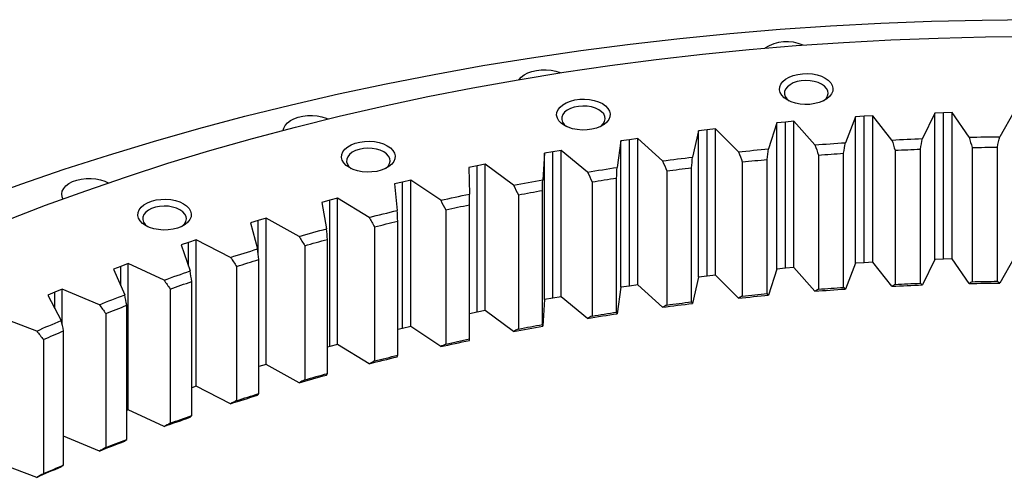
# Model space of a CAD drawing. Header units: millimetres. Extents: x 544 to 8161, y 2697 to 8573.
# Tile 12 of 16: x 5352 to 5747, y 6076 to 6259. Entities that reach past the tile are written whole.
import ezdxf

# ---------------------------------------------------------------- set-up
doc = ezdxf.new("R2010")
doc.units = ezdxf.units.MM
doc.header["$LTSCALE"] = 50

msp = doc.modelspace()

# ---------------------------------------------------------------- linework, layer by layer
at = {"lineweight": 25}
for p, q in [((5687.38, 6220.37), (5683.27, 6209.99)), ((5690.86, 6220.58), (5687.38, 6220.37)), ((5687.38, 6161.58), (5687.38, 6220.37)), ((5694.34, 6220.77), (5690.86, 6220.58)), ((5690.86, 6161.78), (5690.86, 6220.58)), ((5701.95, 6211.07), (5694.34, 6220.77)), ((5694.34, 6161.98), (5694.34, 6220.77)), ((5719.18, 6221.88), (5714.23, 6211.62)), ((5722.67, 6221.99), (5719.18, 6221.88)), ((5719.18, 6163.08), (5719.18, 6221.88)), ((5726.17, 6222.09), (5722.67, 6221.99)), ((5722.67, 6163.2), (5722.67, 6221.99)), ((5732.97, 6212.19), (5726.17, 6222.09)), ((5726.17, 6163.3), (5726.17, 6222.09)), ((5751.06, 6222.51), (5745.28, 6212.4)), ((5655.74, 6217.99), (5652.49, 6207.51)), ((5659.2, 6218.3), (5655.74, 6217.99)), ((5655.74, 6159.2), (5655.74, 6217.99)), ((5662.66, 6218.59), (5659.2, 6218.3)), ((5659.2, 6159.51), (5659.2, 6218.3)), ((5671.05, 6209.11), (5662.66, 6218.59)), ((5662.66, 6159.8), (5662.66, 6218.59)), ((5624.33, 6214.76), (5621.94, 6204.2)), ((5627.76, 6215.16), (5624.33, 6214.76)), ((5624.33, 6155.97), (5624.33, 6214.76)), ((5631.19, 6215.54), (5627.76, 6215.16)), ((5627.76, 6156.37), (5627.76, 6215.16)), ((5640.35, 6206.3), (5631.19, 6215.54)), ((5631.19, 6156.75), (5631.19, 6215.54)), ((5593.22, 6210.68), (5591.69, 6200.06)), ((5596.61, 6211.17), (5593.22, 6210.68)), ((5593.22, 6151.89), (5593.22, 6210.68)), ((5600.01, 6211.65), (5596.61, 6211.17)), ((5596.61, 6152.38), (5596.61, 6211.17)), ((5609.92, 6202.66), (5600.01, 6211.65)), ((5600.01, 6152.85), (5600.01, 6211.65)), ((5734.15, 6208.04), (5734.15, 6154.14)), ((5744.28, 6154.32), (5744.28, 6208.21)), ((5562.47, 6205.75), (5561.82, 6195.1)), ((5565.83, 6206.33), (5562.47, 6205.75)), ((5562.47, 6146.96), (5562.47, 6205.75)), ((5569.18, 6206.9), (5565.83, 6206.33)), ((5565.83, 6147.54), (5565.83, 6206.33)), ((5579.81, 6198.2), (5569.18, 6206.9)), ((5569.18, 6148.11), (5569.18, 6206.9)), ((5672.5, 6205.02), (5672.5, 6151.13)), ((5682.56, 6151.85), (5682.56, 6205.74)), ((5703.26, 6206.95), (5703.26, 6153.06)), ((5713.37, 6153.51), (5713.37, 6207.4)), ((5535.47, 6200.66), (5532.17, 6199.99)), ((5532.17, 6199.99), (5532.39, 6189.34)), ((5538.78, 6201.32), (5535.47, 6200.66)), ((5535.47, 6141.87), (5535.47, 6200.66)), ((5550.11, 6192.92), (5538.78, 6201.32)), ((5538.78, 6142.53), (5538.78, 6201.32)), ((5641.93, 6202.26), (5641.93, 6148.37)), ((5651.93, 6149.36), (5651.93, 6203.25)), ((5611.63, 6198.66), (5611.63, 6144.77)), ((5621.53, 6146.04), (5621.53, 6199.93)), ((5505.61, 6194.17), (5502.37, 6193.4)), ((5502.37, 6193.4), (5503.46, 6182.77)), ((5508.86, 6194.92), (5505.61, 6194.17)), ((5505.61, 6135.37), (5505.61, 6194.17)), ((5520.87, 6186.83), (5508.86, 6194.92)), ((5508.86, 6136.13), (5508.86, 6194.92)), ((5581.65, 6194.25), (5581.65, 6140.35)), ((5591.43, 6141.89), (5591.43, 6195.78)), ((5552.06, 6189.02), (5552.06, 6135.13)), ((5561.71, 6136.93), (5561.71, 6190.82)), ((5476.32, 6186.87), (5473.14, 6186.02)), ((5473.14, 6186.02), (5475.1, 6175.43)), ((5479.5, 6187.71), (5476.32, 6186.87)), ((5476.32, 6128.08), (5476.32, 6186.87)), ((5492.16, 6179.96), (5479.5, 6187.71)), ((5479.5, 6128.92), (5479.5, 6187.71)), ((5532.43, 6131.16), (5532.43, 6185.05)), ((5522.94, 6182.99), (5522.94, 6129.1)), ((5447.66, 6178.78), (5444.55, 6177.84)), ((5444.55, 6177.84), (5447.38, 6167.32)), ((5450.77, 6179.7), (5447.66, 6178.78)), ((5447.66, 6164.86), (5447.66, 6178.78)), ((5464.04, 6172.31), (5450.77, 6179.7)), ((5450.77, 6120.91), (5450.77, 6179.7)), ((5503.65, 6124.6), (5503.65, 6178.49)), ((5494.34, 6176.17), (5494.34, 6122.28)), ((5419.69, 6169.92), (5416.66, 6168.9)), ((5416.66, 6168.9), (5420.34, 6158.46)), ((5422.72, 6170.92), (5419.69, 6169.92)), ((5419.69, 6160.32), (5419.69, 6169.92)), ((5436.58, 6163.9), (5422.72, 6170.92)), ((5422.72, 6112.13), (5422.72, 6170.92)), ((5466.33, 6168.58), (5466.33, 6114.69)), ((5475.44, 6117.26), (5475.44, 6171.15)), ((5395.42, 6161.39), (5392.47, 6160.3)), ((5409.84, 6154.75), (5395.42, 6161.39)), ((5395.42, 6102.6), (5395.42, 6161.39)), ((5447.86, 6109.16), (5447.86, 6163.05)), ((5687.38, 6161.58), (5683.27, 6151.19)), ((5690.86, 6161.78), (5687.38, 6161.58)), ((5694.34, 6161.98), (5690.86, 6161.78)), ((5701.95, 6152.28), (5694.34, 6161.98)), ((5719.18, 6163.08), (5714.23, 6152.83)), ((5722.67, 6163.2), (5719.18, 6163.08)), ((5726.17, 6163.3), (5722.67, 6163.2)), ((5732.97, 6153.4), (5726.17, 6163.3)), ((5751.06, 6163.72), (5745.28, 6153.61)), ((5392.47, 6160.3), (5389.54, 6159.2)), ((5389.54, 6159.2), (5394.07, 6148.88)), ((5392.47, 6152.51), (5392.47, 6160.3)), ((5438.97, 6160.24), (5438.97, 6106.35)), ((5631.19, 6156.75), (5627.76, 6156.37)), ((5640.35, 6147.51), (5631.19, 6156.75)), ((5655.74, 6159.2), (5652.49, 6148.72)), ((5659.2, 6159.51), (5655.74, 6159.2)), ((5662.66, 6159.8), (5659.2, 6159.51)), ((5671.05, 6150.32), (5662.66, 6159.8)), ((5420.98, 6100.32), (5420.98, 6154.21)), ((5600.01, 6152.85), (5596.61, 6152.38)), ((5609.92, 6143.87), (5600.01, 6152.85)), ((5624.33, 6155.97), (5621.94, 6145.41)), ((5627.76, 6156.37), (5624.33, 6155.97)), ((5366.08, 6149.96), (5363.23, 6148.78)), ((5363.23, 6148.78), (5368.6, 6138.59)), ((5368.93, 6151.13), (5366.08, 6149.96)), ((5366.08, 6143.38), (5366.08, 6149.96)), ((5383.88, 6144.89), (5368.93, 6151.13)), ((5368.93, 6137.1), (5368.93, 6151.13)), ((5412.33, 6151.16), (5412.33, 6097.27)), ((5593.22, 6151.89), (5591.69, 6141.27)), ((5596.61, 6152.38), (5593.22, 6151.89)), ((5562.47, 6146.96), (5561.82, 6136.31)), ((5565.83, 6147.54), (5562.47, 6146.96)), ((5569.18, 6148.11), (5565.83, 6147.54)), ((5579.81, 6139.41), (5569.18, 6148.11)), ((5386.46, 6141.36), (5386.46, 6087.47)), ((5394.85, 6090.76), (5394.85, 6144.65)), ((5535.47, 6141.87), (5532.43, 6141.25)), ((5538.78, 6142.53), (5535.47, 6141.87)), ((5550.11, 6134.13), (5538.78, 6142.53)), ((5358.75, 6134.32), (5343.31, 6140.15)), ((5369.53, 6080.49), (5369.53, 6134.38)), ((5505.61, 6135.37), (5503.65, 6134.91)), ((5508.86, 6136.13), (5505.61, 6135.37)), ((5520.87, 6128.04), (5508.86, 6136.13)), ((5361.42, 6130.87), (5361.42, 6076.98)), ((5479.5, 6128.92), (5476.32, 6128.08)), ((5492.16, 6121.17), (5479.5, 6128.92)), ((5476.32, 6128.08), (5475.44, 6127.84)), ((5450.77, 6120.91), (5447.86, 6120.05)), ((5464.04, 6113.52), (5450.77, 6120.91)), ((5422.72, 6112.13), (5420.98, 6111.55)), ((5436.58, 6105.11), (5422.72, 6112.13)), ((5395.42, 6102.6), (5394.85, 6102.39)), ((5409.84, 6095.96), (5395.42, 6102.6)), ((5383.88, 6086.09), (5369.53, 6092.08)), ((5358.75, 6075.53), (5345.08, 6080.69))]:
    msp.add_line(p, q, dxfattribs=at)
at = {"lineweight": 25, "flags": 128}
for points in [[(5335.09, 6187.01), (5352.31, 6193.28), (5369.8, 6199.29), (5387.56, 6205.03), (5405.57, 6210.5), (5423.83, 6215.69), (5442.31, 6220.61), (5461.01, 6225.25), (5479.92, 6229.61), (5499.01, 6233.67), (5518.29, 6237.45), (5537.73, 6240.94), (5557.32, 6244.12), (5577.05, 6247.02), (5596.9, 6249.61), (5616.86, 6251.9), (5636.92, 6253.89), (5657.07, 6255.58), (5677.28, 6256.96), (5697.55, 6258.03), (5717.86, 6258.8), (5738.2, 6259.26), (5758.55, 6259.42)], [(5346.49, 6178.74), (5362.32, 6184.85), (5378.43, 6190.71), (5394.8, 6196.33), (5411.42, 6201.71), (5428.27, 6206.83), (5445.35, 6211.69), (5462.65, 6216.29), (5480.15, 6220.63), (5497.84, 6224.71), (5515.71, 6228.51), (5533.74, 6232.05), (5551.93, 6235.31), (5570.26, 6238.29), (5588.72, 6241), (5607.29, 6243.42), (5625.97, 6245.57), (5644.74, 6247.43), (5663.59, 6249.01), (5682.51, 6250.3), (5701.47, 6251.31), (5720.48, 6252.03), (5739.51, 6252.46), (5758.55, 6252.6)], [(5552.31, 6235.37), (5553.18, 6236.35), (5554.38, 6237.26), (5555.83, 6238.02), (5557.5, 6238.63), (5559.33, 6239.05), (5561.26, 6239.28), (5563.23, 6239.31), (5565.18, 6239.13), (5567.04, 6238.75), (5568.76, 6238.19), (5569, 6238.09)], [(5675.17, 6235.94), (5676.44, 6235.06), (5677.41, 6234.06), (5678.04, 6232.97), (5678.31, 6231.84), (5678.22, 6230.69), (5677.77, 6229.58), (5676.96, 6228.53), (5675.84, 6227.59), (5674.44, 6226.78), (5672.8, 6226.13), (5670.99, 6225.67), (5669.06, 6225.4), (5667.08, 6225.35), (5665.11, 6225.51), (5663.23, 6225.87), (5661.5, 6226.43), (5659.97, 6227.16), (5658.7, 6228.04), (5657.74, 6229.04), (5657.11, 6230.13), (5656.83, 6231.26), (5656.93, 6232.41), (5657.38, 6233.52), (5658.18, 6234.57), (5659.3, 6235.52), (5660.71, 6236.33), (5662.34, 6236.97), (5664.16, 6237.44), (5666.09, 6237.7), (5668.07, 6237.75), (5670.03, 6237.59), (5671.92, 6237.23), (5673.65, 6236.67), (5675.17, 6235.94)], [(5673.76, 6233.49), (5672.39, 6234.14), (5670.82, 6234.61), (5669.12, 6234.89), (5667.35, 6234.97), (5665.6, 6234.84), (5663.92, 6234.51), (5662.39, 6233.99), (5661.08, 6233.3), (5660.03, 6232.48), (5659.29, 6231.55), (5658.89, 6230.56), (5658.85, 6229.53), (5659.16, 6228.53), (5659.82, 6227.58), (5660.75, 6226.76)], [(5674.4, 6226.76), (5674.63, 6226.93), (5675.52, 6227.81), (5676.1, 6228.78), (5676.32, 6229.79), (5676.19, 6230.81), (5675.7, 6231.79), (5674.88, 6232.7), (5673.76, 6233.49)], [(5585.75, 6225.67), (5587.02, 6224.79), (5587.99, 6223.79), (5588.62, 6222.7), (5588.89, 6221.57), (5588.8, 6220.43), (5588.35, 6219.31), (5587.54, 6218.26), (5586.42, 6217.32), (5585.02, 6216.51), (5583.38, 6215.86), (5581.57, 6215.4), (5579.64, 6215.14), (5577.66, 6215.08), (5575.69, 6215.24), (5573.81, 6215.61), (5572.08, 6216.16), (5570.55, 6216.89), (5569.28, 6217.78), (5568.32, 6218.78), (5567.69, 6219.86), (5567.41, 6221), (5567.51, 6222.14), (5567.96, 6223.26), (5568.76, 6224.3), (5569.88, 6225.25), (5571.29, 6226.06), (5572.92, 6226.7), (5574.74, 6227.17), (5576.67, 6227.43), (5578.65, 6227.48), (5580.61, 6227.32), (5582.5, 6226.96), (5584.23, 6226.4), (5585.75, 6225.67)], [(5584.34, 6223.22), (5582.97, 6223.87), (5581.4, 6224.34), (5579.7, 6224.62), (5577.93, 6224.7), (5576.17, 6224.57), (5574.5, 6224.24), (5572.97, 6223.72), (5571.66, 6223.04), (5570.61, 6222.21), (5569.87, 6221.28), (5569.47, 6220.29), (5569.43, 6219.27), (5569.74, 6218.26), (5570.4, 6217.31), (5571.33, 6216.49)], [(5457.69, 6215), (5457.89, 6215.86), (5458.46, 6216.95), (5459.35, 6217.96), (5460.55, 6218.87), (5462, 6219.64), (5463.67, 6220.24), (5465.5, 6220.67), (5467.44, 6220.9), (5469.41, 6220.92), (5471.35, 6220.74), (5473.22, 6220.37), (5474.93, 6219.81), (5475.57, 6219.53)], [(5584.98, 6216.49), (5585.21, 6216.66), (5586.1, 6217.54), (5586.68, 6218.51), (5586.9, 6219.52), (5586.77, 6220.54), (5586.28, 6221.52), (5585.46, 6222.43), (5584.34, 6223.22)], [(5732.97, 6212.19), (5734.51, 6212.23), (5736.05, 6212.26), (5737.59, 6212.29), (5739.12, 6212.31), (5740.66, 6212.34), (5742.2, 6212.36), (5743.74, 6212.38), (5745.28, 6212.4)], [(5499.42, 6208.75), (5500.69, 6207.87), (5501.65, 6206.87), (5502.28, 6205.79), (5502.56, 6204.65), (5502.47, 6203.51), (5502.01, 6202.39), (5501.21, 6201.35), (5500.09, 6200.4), (5498.69, 6199.59), (5497.05, 6198.94), (5495.24, 6198.48), (5493.3, 6198.22), (5491.32, 6198.17), (5489.36, 6198.32), (5487.48, 6198.69), (5485.74, 6199.25), (5484.22, 6199.98), (5482.95, 6200.86), (5481.99, 6201.86), (5481.35, 6202.94), (5481.08, 6204.08), (5481.17, 6205.22), (5481.63, 6206.34), (5482.43, 6207.38), (5483.55, 6208.33), (5484.95, 6209.14), (5486.59, 6209.79), (5488.4, 6210.25), (5490.33, 6210.51), (5492.32, 6210.56), (5494.28, 6210.41), (5496.16, 6210.04), (5497.89, 6209.48), (5499.42, 6208.75)], [(5671.05, 6209.11), (5672.58, 6209.22), (5674.11, 6209.34), (5675.63, 6209.45), (5677.16, 6209.56), (5678.69, 6209.67), (5680.22, 6209.78), (5681.74, 6209.88), (5683.27, 6209.99)], [(5701.95, 6211.07), (5703.48, 6211.15), (5705.02, 6211.22), (5706.55, 6211.29), (5708.09, 6211.36), (5709.62, 6211.43), (5711.16, 6211.49), (5712.69, 6211.56), (5714.23, 6211.62)], [(5734.15, 6208.04), (5735.41, 6208.06), (5736.68, 6208.09), (5737.95, 6208.11), (5739.21, 6208.13), (5740.48, 6208.15), (5741.75, 6208.17), (5743.01, 6208.19), (5744.28, 6208.21)], [(5498.01, 6206.3), (5496.63, 6206.95), (5495.07, 6207.42), (5493.36, 6207.7), (5491.6, 6207.78), (5489.84, 6207.65), (5488.17, 6207.32), (5486.64, 6206.8), (5485.33, 6206.12), (5484.28, 6205.29), (5483.54, 6204.37), (5483.14, 6203.37), (5483.09, 6202.35), (5483.41, 6201.34), (5484.06, 6200.39), (5485, 6199.57)], [(5498.64, 6199.57), (5498.87, 6199.74), (5499.77, 6200.62), (5500.34, 6201.59), (5500.57, 6202.6), (5500.43, 6203.62), (5499.95, 6204.61), (5499.13, 6205.51), (5498.01, 6206.3)], [(5609.92, 6202.66), (5611.42, 6202.86), (5612.92, 6203.06), (5614.42, 6203.25), (5615.92, 6203.45), (5617.42, 6203.64), (5618.93, 6203.83), (5620.43, 6204.02), (5621.94, 6204.2)], [(5640.35, 6206.3), (5641.87, 6206.46), (5643.38, 6206.62), (5644.9, 6206.77), (5646.42, 6206.92), (5647.93, 6207.07), (5649.45, 6207.22), (5650.97, 6207.37), (5652.49, 6207.51)], [(5672.5, 6205.02), (5673.76, 6205.12), (5675.02, 6205.21), (5676.27, 6205.3), (5677.53, 6205.39), (5678.79, 6205.48), (5680.05, 6205.57), (5681.31, 6205.66), (5682.56, 6205.74)], [(5703.26, 6206.95), (5704.53, 6207.01), (5705.79, 6207.07), (5707.05, 6207.13), (5708.32, 6207.18), (5709.58, 6207.24), (5710.84, 6207.29), (5712.11, 6207.35), (5713.37, 6207.4)], [(5579.81, 6198.2), (5581.3, 6198.44), (5582.78, 6198.68), (5584.26, 6198.91), (5585.75, 6199.15), (5587.23, 6199.38), (5588.72, 6199.61), (5590.21, 6199.84), (5591.69, 6200.06)], [(5641.93, 6202.26), (5643.18, 6202.39), (5644.43, 6202.51), (5645.68, 6202.64), (5646.93, 6202.77), (5648.18, 6202.89), (5649.43, 6203.01), (5650.68, 6203.13), (5651.93, 6203.25)], [(5611.63, 6198.66), (5612.86, 6198.83), (5614.1, 6198.99), (5615.33, 6199.15), (5616.57, 6199.31), (5617.81, 6199.47), (5619.05, 6199.62), (5620.29, 6199.78), (5621.53, 6199.93)], [(5369.28, 6187.42), (5368.94, 6188.29), (5368.8, 6189.43), (5369.02, 6190.56), (5369.59, 6191.65), (5370.49, 6192.66), (5371.68, 6193.57), (5373.14, 6194.34), (5374.81, 6194.94), (5376.64, 6195.37), (5378.57, 6195.6), (5380.54, 6195.62), (5382.49, 6195.44), (5384.35, 6195.07), (5386.06, 6194.51), (5387.45, 6193.85)], [(5550.11, 6192.92), (5551.57, 6193.2), (5553.03, 6193.48), (5554.49, 6193.75), (5555.96, 6194.03), (5557.42, 6194.3), (5558.89, 6194.57), (5560.35, 6194.84), (5561.82, 6195.1)], [(5581.65, 6194.25), (5582.87, 6194.44), (5584.09, 6194.64), (5585.31, 6194.83), (5586.53, 6195.03), (5587.76, 6195.22), (5588.98, 6195.41), (5590.21, 6195.6), (5591.43, 6195.78)], [(5520.87, 6186.83), (5522.3, 6187.15), (5523.74, 6187.47), (5525.18, 6187.79), (5526.62, 6188.1), (5528.06, 6188.41), (5529.5, 6188.72), (5530.94, 6189.03), (5532.39, 6189.34)], [(5552.06, 6189.02), (5553.27, 6189.25), (5554.47, 6189.48), (5555.67, 6189.7), (5556.88, 6189.93), (5558.09, 6190.15), (5559.29, 6190.38), (5560.5, 6190.6), (5561.71, 6190.82)], [(5417.65, 6185.47), (5418.92, 6184.59), (5419.88, 6183.59), (5420.51, 6182.51), (5420.79, 6181.37), (5420.7, 6180.23), (5420.24, 6179.11), (5419.44, 6178.07), (5418.32, 6177.12), (5416.92, 6176.31), (5415.28, 6175.66), (5413.47, 6175.2), (5411.53, 6174.94), (5409.55, 6174.89), (5407.59, 6175.05), (5405.71, 6175.41), (5403.97, 6175.97), (5402.45, 6176.7), (5401.18, 6177.58), (5400.22, 6178.58), (5399.59, 6179.67), (5399.31, 6180.8), (5399.4, 6181.94), (5399.86, 6183.06), (5400.66, 6184.11), (5401.78, 6185.05), (5403.18, 6185.86), (5404.82, 6186.51), (5406.63, 6186.97), (5408.56, 6187.23), (5410.55, 6187.29), (5412.51, 6187.13), (5414.39, 6186.76), (5416.12, 6186.21), (5417.65, 6185.47)], [(5416.24, 6183.02), (5414.86, 6183.67), (5413.3, 6184.14), (5411.59, 6184.43), (5409.83, 6184.5), (5408.07, 6184.37), (5406.4, 6184.04), (5404.87, 6183.52), (5403.56, 6182.84), (5402.51, 6182.02), (5401.77, 6181.09), (5401.37, 6180.09), (5401.33, 6179.07), (5401.64, 6178.06), (5402.29, 6177.11), (5403.23, 6176.29)], [(5522.94, 6182.99), (5524.12, 6183.25), (5525.3, 6183.51), (5526.49, 6183.77), (5527.68, 6184.03), (5528.86, 6184.29), (5530.05, 6184.54), (5531.24, 6184.8), (5532.43, 6185.05)], [(5416.87, 6176.29), (5417.1, 6176.46), (5418, 6177.34), (5418.57, 6178.31), (5418.8, 6179.33), (5418.66, 6180.34), (5418.18, 6181.33), (5417.36, 6182.23), (5416.24, 6183.02)], [(5492.16, 6179.96), (5493.56, 6180.32), (5494.97, 6180.67), (5496.38, 6181.03), (5497.8, 6181.38), (5499.21, 6181.73), (5500.63, 6182.08), (5502.04, 6182.43), (5503.46, 6182.77)], [(5494.34, 6176.17), (5495.5, 6176.46), (5496.66, 6176.76), (5497.82, 6177.05), (5498.99, 6177.34), (5500.15, 6177.63), (5501.32, 6177.92), (5502.48, 6178.2), (5503.65, 6178.49)], [(5464.04, 6172.31), (5465.42, 6172.7), (5466.8, 6173.1), (5468.18, 6173.49), (5469.56, 6173.88), (5470.94, 6174.27), (5472.33, 6174.66), (5473.71, 6175.04), (5475.1, 6175.43)], [(5466.33, 6168.58), (5467.46, 6168.91), (5468.6, 6169.23), (5469.74, 6169.56), (5470.88, 6169.88), (5472.02, 6170.2), (5473.16, 6170.52), (5474.3, 6170.84), (5475.44, 6171.15)], [(5436.58, 6163.9), (5437.92, 6164.33), (5439.27, 6164.76), (5440.62, 6165.19), (5441.96, 6165.62), (5443.31, 6166.05), (5444.67, 6166.47), (5446.02, 6166.9), (5447.38, 6167.32)], [(5438.97, 6160.24), (5440.08, 6160.59), (5441.19, 6160.95), (5442.3, 6161.3), (5443.41, 6161.66), (5444.52, 6162.01), (5445.63, 6162.36), (5446.75, 6162.71), (5447.86, 6163.05)], [(5409.84, 6154.75), (5411.15, 6155.22), (5412.46, 6155.69), (5413.77, 6156.16), (5415.08, 6156.62), (5416.39, 6157.08), (5417.71, 6157.55), (5419.02, 6158), (5420.34, 6158.46)], [(5412.33, 6151.16), (5413.41, 6151.54), (5414.48, 6151.93), (5415.56, 6152.31), (5416.64, 6152.69), (5417.72, 6153.08), (5418.81, 6153.46), (5419.89, 6153.83), (5420.98, 6154.21)], [(5701.95, 6152.28), (5703.48, 6152.36), (5705.02, 6152.43), (5706.55, 6152.5), (5708.09, 6152.57), (5709.62, 6152.64), (5711.16, 6152.7), (5712.69, 6152.76), (5714.23, 6152.83)], [(5703.26, 6153.06), (5704.53, 6153.12), (5705.79, 6153.18), (5707.05, 6153.24), (5708.32, 6153.29), (5709.58, 6153.35), (5710.84, 6153.4), (5712.11, 6153.45), (5713.37, 6153.51)], [(5732.97, 6153.4), (5734.51, 6153.43), (5736.05, 6153.47), (5737.59, 6153.5), (5739.12, 6153.52), (5740.66, 6153.55), (5742.2, 6153.57), (5743.74, 6153.59), (5745.28, 6153.61)], [(5734.15, 6154.14), (5735.41, 6154.17), (5736.68, 6154.2), (5737.95, 6154.22), (5739.21, 6154.24), (5740.48, 6154.26), (5741.75, 6154.28), (5743.01, 6154.3), (5744.28, 6154.32)], [(5383.88, 6144.89), (5385.15, 6145.39), (5386.41, 6145.89), (5387.68, 6146.4), (5388.96, 6146.9), (5390.23, 6147.39), (5391.51, 6147.89), (5392.79, 6148.39), (5394.07, 6148.88)], [(5640.35, 6147.51), (5641.87, 6147.67), (5643.38, 6147.83), (5644.9, 6147.98), (5646.42, 6148.13), (5647.93, 6148.28), (5649.45, 6148.43), (5650.97, 6148.58), (5652.49, 6148.72)], [(5641.93, 6148.37), (5643.18, 6148.49), (5644.43, 6148.62), (5645.68, 6148.75), (5646.93, 6148.88), (5648.18, 6149), (5649.43, 6149.12), (5650.68, 6149.24), (5651.93, 6149.36)], [(5671.05, 6150.32), (5672.58, 6150.43), (5674.11, 6150.55), (5675.63, 6150.66), (5677.16, 6150.77), (5678.69, 6150.88), (5680.22, 6150.99), (5681.74, 6151.09), (5683.27, 6151.19)], [(5672.5, 6151.13), (5673.76, 6151.22), (5675.02, 6151.32), (5676.27, 6151.41), (5677.53, 6151.5), (5678.79, 6151.59), (5680.05, 6151.68), (5681.31, 6151.77), (5682.56, 6151.85)], [(5609.92, 6143.87), (5611.42, 6144.07), (5612.92, 6144.27), (5614.42, 6144.46), (5615.92, 6144.66), (5617.42, 6144.85), (5618.93, 6145.04), (5620.43, 6145.23), (5621.94, 6145.41)], [(5611.63, 6144.77), (5612.86, 6144.93), (5614.1, 6145.1), (5615.33, 6145.26), (5616.57, 6145.42), (5617.81, 6145.57), (5619.05, 6145.73), (5620.29, 6145.89), (5621.53, 6146.04)], [(5386.46, 6141.36), (5387.5, 6141.78), (5388.55, 6142.19), (5389.59, 6142.6), (5390.64, 6143.01), (5391.69, 6143.42), (5392.74, 6143.83), (5393.79, 6144.24), (5394.85, 6144.65)], [(5579.81, 6139.41), (5581.3, 6139.65), (5582.78, 6139.88), (5584.26, 6140.12), (5585.75, 6140.36), (5587.23, 6140.59), (5588.72, 6140.82), (5590.21, 6141.05), (5591.69, 6141.27)], [(5581.65, 6140.35), (5582.87, 6140.55), (5584.09, 6140.75), (5585.31, 6140.94), (5586.53, 6141.13), (5587.76, 6141.33), (5588.98, 6141.52), (5590.21, 6141.7), (5591.43, 6141.89)], [(5358.75, 6134.32), (5359.98, 6134.86), (5361.2, 6135.4), (5362.43, 6135.94), (5363.66, 6136.47), (5364.89, 6137), (5366.13, 6137.53), (5367.36, 6138.06), (5368.6, 6138.59)], [(5552.06, 6135.13), (5553.27, 6135.36), (5554.47, 6135.58), (5555.67, 6135.81), (5556.88, 6136.04), (5558.09, 6136.26), (5559.29, 6136.49), (5560.5, 6136.71), (5561.71, 6136.93)], [(5361.42, 6130.87), (5362.43, 6131.31), (5363.44, 6131.75), (5364.45, 6132.19), (5365.46, 6132.63), (5366.47, 6133.07), (5367.49, 6133.51), (5368.51, 6133.95), (5369.53, 6134.38)], [(5550.11, 6134.13), (5551.57, 6134.41), (5553.03, 6134.68), (5554.49, 6134.96), (5555.96, 6135.24), (5557.42, 6135.51), (5558.89, 6135.78), (5560.35, 6136.05), (5561.82, 6136.31)], [(5520.87, 6128.04), (5522.3, 6128.36), (5523.74, 6128.68), (5525.18, 6128.99), (5526.62, 6129.31), (5528.06, 6129.62), (5529.5, 6129.93), (5530.94, 6130.24), (5532.39, 6130.55)], [(5522.94, 6129.1), (5524.12, 6129.36), (5525.3, 6129.62), (5526.49, 6129.88), (5527.68, 6130.14), (5528.86, 6130.4), (5530.05, 6130.65), (5531.24, 6130.91), (5532.43, 6131.16)], [(5492.16, 6121.17), (5493.56, 6121.52), (5494.97, 6121.88), (5496.38, 6122.24), (5497.8, 6122.59), (5499.21, 6122.94), (5500.63, 6123.29), (5502.04, 6123.64), (5503.46, 6123.98)], [(5494.34, 6122.28), (5495.5, 6122.57), (5496.66, 6122.87), (5497.82, 6123.16), (5498.99, 6123.45), (5500.15, 6123.74), (5501.32, 6124.03), (5502.48, 6124.31), (5503.65, 6124.6)], [(5466.33, 6114.69), (5467.46, 6115.02), (5468.6, 6115.34), (5469.74, 6115.66), (5470.88, 6115.99), (5472.02, 6116.31), (5473.16, 6116.63), (5474.3, 6116.94), (5475.44, 6117.26)], [(5464.04, 6113.52), (5465.42, 6113.91), (5466.8, 6114.31), (5468.18, 6114.7), (5469.56, 6115.09), (5470.94, 6115.48), (5472.33, 6115.87), (5473.71, 6116.25), (5475.1, 6116.64)], [(5438.97, 6106.35), (5440.08, 6106.7), (5441.19, 6107.06), (5442.3, 6107.41), (5443.41, 6107.76), (5444.52, 6108.12), (5445.63, 6108.47), (5446.75, 6108.81), (5447.86, 6109.16)], [(5436.58, 6105.11), (5437.92, 6105.54), (5439.27, 6105.97), (5440.62, 6106.4), (5441.96, 6106.83), (5443.31, 6107.26), (5444.67, 6107.68), (5446.02, 6108.11), (5447.38, 6108.53)], [(5409.84, 6095.96), (5411.15, 6096.43), (5412.46, 6096.9), (5413.77, 6097.37), (5415.08, 6097.83), (5416.39, 6098.29), (5417.71, 6098.75), (5419.02, 6099.21), (5420.34, 6099.67)], [(5412.33, 6097.27), (5413.41, 6097.65), (5414.48, 6098.04), (5415.56, 6098.42), (5416.64, 6098.8), (5417.72, 6099.18), (5418.81, 6099.56), (5419.89, 6099.94), (5420.98, 6100.32)], [(5383.88, 6086.09), (5385.15, 6086.6), (5386.41, 6087.1), (5387.68, 6087.6), (5388.96, 6088.1), (5390.23, 6088.6), (5391.51, 6089.1), (5392.79, 6089.59), (5394.07, 6090.09)], [(5386.46, 6087.47), (5387.5, 6087.88), (5388.55, 6088.3), (5389.59, 6088.71), (5390.64, 6089.12), (5391.69, 6089.53), (5392.74, 6089.94), (5393.79, 6090.35), (5394.85, 6090.76)], [(5358.75, 6075.53), (5359.98, 6076.07), (5361.2, 6076.61), (5362.43, 6077.14), (5363.66, 6077.68), (5364.89, 6078.21), (5366.13, 6078.74), (5367.36, 6079.27), (5368.6, 6079.8)], [(5361.42, 6076.98), (5362.43, 6077.42), (5363.44, 6077.86), (5364.45, 6078.3), (5365.46, 6078.74), (5366.47, 6079.18), (5367.49, 6079.62), (5368.51, 6080.05), (5369.53, 6080.49)]]:
    msp.add_lwpolyline(points, dxfattribs=at)
at = {"lineweight": 25}
msp.add_arc((5659.76, 6234.15), 16.41, 66.5909, 122.5652, dxfattribs=at)
for points in [[(5732.97, 6212.19), (5733.36, 6210.81), (5733.75, 6209.42), (5734.15, 6208.04)], [(5744.28, 6208.21), (5744.61, 6209.61), (5744.95, 6211), (5745.28, 6212.4)], [(5671.05, 6209.11), (5671.54, 6207.74), (5672.02, 6206.38), (5672.5, 6205.02)], [(5682.56, 6205.74), (5682.8, 6207.16), (5683.04, 6208.57), (5683.27, 6209.99)], [(5701.95, 6211.07), (5702.39, 6209.7), (5702.82, 6208.32), (5703.26, 6206.95)], [(5713.37, 6207.4), (5713.66, 6208.8), (5713.94, 6210.21), (5714.23, 6211.62)], [(5621.53, 6199.93), (5621.66, 6201.35), (5621.8, 6202.78), (5621.94, 6204.2)], [(5640.35, 6206.3), (5640.88, 6204.95), (5641.41, 6203.6), (5641.93, 6202.26)], [(5651.93, 6203.25), (5652.11, 6204.67), (5652.3, 6206.09), (5652.49, 6207.51)], [(5591.43, 6195.78), (5591.52, 6197.21), (5591.61, 6198.64), (5591.69, 6200.06)], [(5609.92, 6202.66), (5610.49, 6201.33), (5611.06, 6200), (5611.63, 6198.66)], [(5579.81, 6198.2), (5580.42, 6196.88), (5581.04, 6195.56), (5581.65, 6194.25)], [(5550.11, 6192.92), (5550.76, 6191.62), (5551.41, 6190.32), (5552.06, 6189.02)], [(5561.71, 6190.82), (5561.75, 6192.25), (5561.78, 6193.68), (5561.82, 6195.1)], [(5532.43, 6185.05), (5532.41, 6186.48), (5532.4, 6187.91), (5532.39, 6189.34)], [(5520.87, 6186.83), (5521.56, 6185.55), (5522.25, 6184.27), (5522.94, 6182.99)], [(5503.65, 6178.49), (5503.59, 6179.92), (5503.52, 6181.35), (5503.46, 6182.77)], [(5492.16, 6179.96), (5492.88, 6178.69), (5493.61, 6177.43), (5494.34, 6176.17)], [(5475.44, 6171.15), (5475.33, 6172.58), (5475.21, 6174), (5475.1, 6175.43)], [(5464.04, 6172.31), (5464.8, 6171.06), (5465.57, 6169.82), (5466.33, 6168.58)], [(5447.86, 6163.05), (5447.7, 6164.48), (5447.54, 6165.9), (5447.38, 6167.32)], [(5436.58, 6163.9), (5437.38, 6162.68), (5438.18, 6161.46), (5438.97, 6160.24)], [(5420.98, 6154.21), (5420.77, 6155.63), (5420.55, 6157.05), (5420.34, 6158.46)], [(5409.84, 6154.75), (5410.67, 6153.55), (5411.5, 6152.36), (5412.33, 6151.16)], [(5703.26, 6153.06), (5702.82, 6152.8), (5702.39, 6152.54), (5701.95, 6152.28)], [(5714.23, 6152.83), (5713.94, 6153.05), (5713.66, 6153.28), (5713.37, 6153.51)], [(5734.15, 6154.14), (5733.75, 6153.9), (5733.36, 6153.65), (5732.97, 6153.4)], [(5745.28, 6153.61), (5744.95, 6153.85), (5744.61, 6154.08), (5744.28, 6154.32)], [(5394.85, 6144.65), (5394.59, 6146.06), (5394.33, 6147.47), (5394.07, 6148.88)], [(5652.49, 6148.72), (5652.3, 6148.94), (5652.11, 6149.15), (5651.93, 6149.36)], [(5672.5, 6151.13), (5672.02, 6150.86), (5671.54, 6150.59), (5671.05, 6150.32)], [(5683.27, 6151.19), (5683.04, 6151.41), (5682.8, 6151.63), (5682.56, 6151.85)], [(5383.88, 6144.89), (5384.74, 6143.71), (5385.6, 6142.54), (5386.46, 6141.36)], [(5611.63, 6144.77), (5611.06, 6144.47), (5610.49, 6144.17), (5609.92, 6143.87)], [(5621.94, 6145.41), (5621.8, 6145.62), (5621.66, 6145.83), (5621.53, 6146.04)], [(5641.93, 6148.37), (5641.41, 6148.08), (5640.88, 6147.8), (5640.35, 6147.51)], [(5591.69, 6141.27), (5591.61, 6141.48), (5591.52, 6141.69), (5591.43, 6141.89)], [(5369.53, 6134.38), (5369.22, 6135.78), (5368.91, 6137.19), (5368.6, 6138.59)], [(5561.82, 6136.31), (5561.78, 6136.52), (5561.75, 6136.72), (5561.71, 6136.93)], [(5581.65, 6140.35), (5581.04, 6140.04), (5580.42, 6139.72), (5579.81, 6139.41)], [(5358.75, 6134.32), (5359.64, 6133.17), (5360.53, 6132.02), (5361.42, 6130.87)], [(5552.06, 6135.13), (5551.41, 6134.79), (5550.76, 6134.46), (5550.11, 6134.13)], [(5522.94, 6129.1), (5522.25, 6128.74), (5521.56, 6128.39), (5520.87, 6128.04)], [(5532.39, 6130.55), (5532.4, 6130.75), (5532.41, 6130.95), (5532.43, 6131.16)], [(5494.34, 6122.28), (5493.61, 6121.91), (5492.88, 6121.54), (5492.16, 6121.17)], [(5503.46, 6123.98), (5503.52, 6124.19), (5503.59, 6124.39), (5503.65, 6124.6)], [(5475.1, 6116.64), (5475.21, 6116.85), (5475.33, 6117.05), (5475.44, 6117.26)], [(5466.33, 6114.69), (5465.57, 6114.3), (5464.8, 6113.91), (5464.04, 6113.52)], [(5447.38, 6108.53), (5447.54, 6108.74), (5447.7, 6108.95), (5447.86, 6109.16)], [(5438.97, 6106.35), (5438.18, 6105.93), (5437.38, 6105.52), (5436.58, 6105.11)], [(5412.33, 6097.27), (5411.5, 6096.83), (5410.67, 6096.4), (5409.84, 6095.96)], [(5420.34, 6099.67), (5420.55, 6099.89), (5420.77, 6100.1), (5420.98, 6100.32)], [(5394.07, 6090.09), (5394.33, 6090.31), (5394.59, 6090.53), (5394.85, 6090.76)], [(5386.46, 6087.47), (5385.6, 6087.01), (5384.74, 6086.55), (5383.88, 6086.09)], [(5368.6, 6079.8), (5368.91, 6080.03), (5369.22, 6080.26), (5369.53, 6080.49)], [(5361.42, 6076.98), (5360.53, 6076.5), (5359.64, 6076.01), (5358.75, 6075.53)]]:
    msp.add_open_spline(points, degree=3, dxfattribs=at)

doc.saveas('drawing.dxf')
